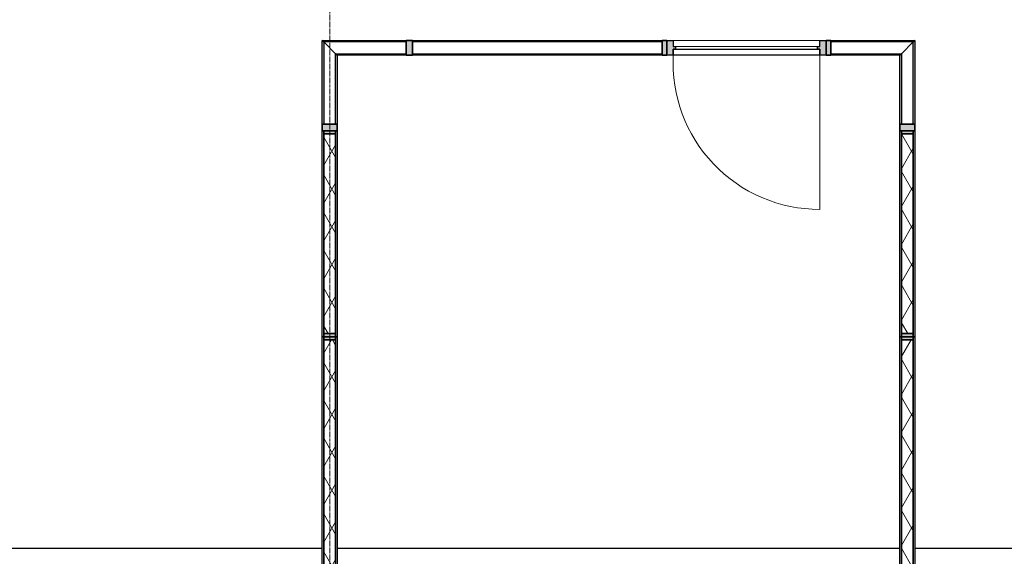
# Model space of a CAD drawing. Header units: millimetres. Extents: x 3625 to 92626, y -20577 to 42628.
# Tile 51 of 256: x 35045 to 41292, y 19768 to 23174. Entities that reach past the tile are written whole.
import ezdxf

# ---------------------------------------------------------------- set-up
doc = ezdxf.new("R2010")
doc.units = ezdxf.units.MM
doc.linetypes.add('stramien', pattern=[22.225, 12.7, -3.175, 3.175, -3.175])
for name, color, linetype, lineweight in [('A-CLNG-SUSP', 5, 'Continuous', 25), ('A-GENM', 6, 'Continuous', 18), ('A-GLAZ', 6, 'Continuous', 18), ('A-GLAZ-CWMG', 3, 'Continuous', 18), ('S-GRID', 1, 'Continuous', 18)]:
    doc.layers.add(name, color=color, linetype=linetype, lineweight=lineweight)

# ---------------------------------------------------------------- blocks, each defined once
blk = doc.blocks.new('22_KA_systeempanel_dicht - staal-7491714-Plotview plafond tweede verdieping - 1 op 100')
at = {"layer": 'A-GLAZ'}
h = blk.add_hatch(color=256, dxfattribs=at)
h.paths.add_polyline_path([(-794.5, 37.5), (-794.5, -37.5), (-774.5, -37.5), (-774.5, 37.5)], flags=0)
h.paths.add_polyline_path([(774.5, -37.5), (794.5, -37.5), (794.5, 37.5), (774.5, 37.5)], flags=0)
h = blk.add_hatch(dxfattribs=at)
h.set_pattern_fill('FP_83', color=256, style=0, pattern_type=2)
h.set_pattern_definition([(330, (6627.4, 10016.6), (60, 103.923), []), (30, (6627.4, 10016.6), (-60, 103.923), [])])
h.paths.add_polyline_path([(-774.5, -37.5), (774.5, -37.5), (774.5, 37.5), (-774.5, 37.5)], flags=0)
at = {"layer": 'A-GLAZ', "lineweight": 25}
for p, q in [((-794.5, 47.5), (794.5, 47.5)), ((-794.5, 37.5), (-794.5, 47.5)), ((794.5, 37.5), (-794.5, 37.5)), ((-794.5, 37.5), (-774.5, 37.5)), ((-794.5, -37.5), (-794.5, 37.5)), ((-774.5, -37.5), (-774.5, 37.5)), ((-774.5, 37.5), (774.5, 37.5)), ((-774.5, 37.5), (-774.5, -37.5)), ((774.5, 37.5), (774.5, -37.5)), ((774.5, 37.5), (794.5, 37.5)), ((774.5, -37.5), (774.5, 37.5)), ((794.5, 47.5), (794.5, 37.5)), ((794.5, 37.5), (794.5, -37.5)), ((-794.5, -47.5), (-794.5, -37.5)), ((-794.5, -37.5), (794.5, -37.5)), ((-774.5, -37.5), (-794.5, -37.5)), ((794.5, -47.5), (-794.5, -47.5)), ((774.5, -37.5), (-774.5, -37.5)), ((794.5, -37.5), (774.5, -37.5)), ((794.5, -37.5), (794.5, -47.5))]:
    blk.add_line(p, q, dxfattribs=at)
blk = doc.blocks.new('22_KA_systeempanel_interline_dubbelglas_horizontaal_hoek - paneel_boven-7487340-Plotview plafond tweede verdieping - 1 op 100')
at = {"layer": 'A-GLAZ'}
for points in [[(290.15, 47.5), (-242.65, 47.5), (-242.65, 37.5), (280.15, 37.5)], [(205.15, -37.5), (-242.65, -37.5), (-242.65, -47.5), (195.15, -47.5)]]:
    blk.add_hatch(color=256, dxfattribs=at).paths.add_polyline_path(points, flags=0)
at = {"layer": 'A-GLAZ', "lineweight": 25}
for p, q in [((-242.65, 47.5), (290.15, 47.5)), ((-242.65, 37.5), (-242.65, 47.5)), ((280.15, 37.5), (-242.65, 37.5)), ((290.15, 47.5), (280.15, 37.5)), ((-242.65, -47.5), (-242.65, -37.5)), ((-242.65, -37.5), (205.15, -37.5)), ((195.15, -47.5), (-242.65, -47.5)), ((205.15, -37.5), (195.15, -47.5))]:
    blk.add_line(p, q, dxfattribs=at)
at = {"layer": 'A-GLAZ'}
blk.add_line((280.15, 37.5), (205.15, -37.5), dxfattribs=at)
blk = doc.blocks.new('Rectangular Mullion - 22_interline_95x41-7485259-Plotview plafond tweede verdieping - 1 op 100')
at = {"layer": 'A-GLAZ-CWMG'}
blk.add_hatch(color=256, dxfattribs=at).paths.add_polyline_path([(20.5, 47.5), (20.5, -47.5), (-20.5, -47.5), (-20.5, 47.5)], flags=0)
at = {"layer": 'A-GLAZ-CWMG', "lineweight": 35}
for p, q in [((20.5, 47.5), (-20.5, 47.5)), ((-20.5, 47.5), (-20.5, -47.5)), ((20.5, -47.5), (20.5, 47.5)), ((-20.5, -47.5), (20.5, -47.5))]:
    blk.add_line(p, q, dxfattribs=at)
blk = doc.blocks.new('22_KA_systeempanel_dicht - staal-7491748-Plotview plafond tweede verdieping - 1 op 100')
at = {"layer": 'A-GLAZ'}
h = blk.add_hatch(color=256, dxfattribs=at)
h.paths.add_polyline_path([(-653.5, -37.5), (-633.5, -37.5), (-633.5, 37.5), (-653.5, 37.5)], flags=0)
h.paths.add_polyline_path([(633.5, 37.5), (633.5, -37.5), (653.5, -37.5), (653.5, 37.5)], flags=0)
h = blk.add_hatch(dxfattribs=at)
h.set_pattern_fill('FP_84', color=256, style=0, pattern_type=2)
h.set_pattern_definition([(330, (5179.4, 10016.6), (60, 103.923), []), (30, (5179.4, 10016.6), (-60, 103.923), [])])
h.paths.add_polyline_path([(-633.5, -37.5), (633.5, -37.5), (633.5, 37.5), (-633.5, 37.5)], flags=0)
at = {"layer": 'A-GLAZ', "lineweight": 25}
for p, q in [((-653.5, 47.5), (653.5, 47.5)), ((-653.5, 37.5), (-653.5, 47.5)), ((653.5, 37.5), (-653.5, 37.5)), ((-653.5, 37.5), (-633.5, 37.5)), ((-653.5, -37.5), (-653.5, 37.5)), ((-633.5, -37.5), (-633.5, 37.5)), ((-633.5, 37.5), (633.5, 37.5)), ((-633.5, 37.5), (-633.5, -37.5)), ((633.5, 37.5), (633.5, -37.5)), ((633.5, 37.5), (653.5, 37.5)), ((633.5, -37.5), (633.5, 37.5)), ((653.5, 47.5), (653.5, 37.5)), ((653.5, 37.5), (653.5, -37.5)), ((-653.5, -47.5), (-653.5, -37.5)), ((-653.5, -37.5), (653.5, -37.5)), ((-633.5, -37.5), (-653.5, -37.5)), ((653.5, -47.5), (-653.5, -47.5)), ((633.5, -37.5), (-633.5, -37.5)), ((653.5, -37.5), (633.5, -37.5)), ((653.5, -37.5), (653.5, -47.5))]:
    blk.add_line(p, q, dxfattribs=at)
blk = doc.blocks.new('22_KA_systeempanel_deur - staal-7815269-Plotview plafond tweede verdieping - 1 op 100')
at = {"layer": 'A-GLAZ'}
h = blk.add_hatch(color=256, dxfattribs=at)
h.paths.add_polyline_path([(-465, 47.5), (-505, 47.5), (-505, -47.5), (-465, -47.5), (-465, -7.5), (-450, -7.5), (-450, 7.5), (-465, 7.5)], flags=0)
h.paths.add_polyline_path([(465, 47.5), (465, 7.5), (450, 7.5), (450, -7.5), (465, -7.5), (465, -47.5), (505, -47.5), (505, 47.5)], flags=0)
for p, q in [((-465, 47.5), (-465, 1025.5)), ((-465, -47.5), (465, -47.5)), ((-450, -7.5), (450, -7.5))]:
    blk.add_line(p, q, dxfattribs=at)
at = {"layer": 'A-GLAZ', "lineweight": 25}
for p, q in [((-505, -47.5), (-505, 47.5)), ((-505, 47.5), (-465, 47.5)), ((-465, 47.5), (-465, 7.5)), ((-465, 47.5), (465, 47.5)), ((-465, 7.5), (-465, 47.5)), ((-465, 7.5), (-450, 7.5)), ((465, 7.5), (-465, 7.5)), ((-450, 7.5), (-450, -7.5)), ((450, -7.5), (450, 7.5)), ((450, 7.5), (465, 7.5)), ((465, 7.5), (465, 47.5)), ((465, 47.5), (505, 47.5)), ((465, 47.5), (465, 7.5)), ((505, 47.5), (505, -47.5)), ((-465, -47.5), (-505, -47.5)), ((-450, -7.5), (-465, -7.5)), ((-465, -7.5), (-465, -47.5)), ((465, -7.5), (450, -7.5)), ((465, -47.5), (465, -7.5)), ((505, -47.5), (465, -47.5))]:
    blk.add_line(p, q, dxfattribs=at)
at = {"layer": 'A-GLAZ'}
blk.add_arc((-463.8, 95.5), 930, 357.04383, 90.07624, dxfattribs=at)
blk = doc.blocks.new('22_KA_systeempanel_interline_dubbelglas_horizontaal_hoek - paneel_boven-7491778-Plotview plafond tweede verdieping - 1 op 100')
at = {"layer": 'A-GLAZ'}
for points in [[(280.4, 37.5), (290.4, 47.5), (-242.9, 47.5), (-242.9, 37.5), (243.2, 37.5)], [(195.4, -47.5), (205.4, -37.5), (-242.9, -37.5), (-242.9, -47.5)]]:
    blk.add_hatch(color=256, dxfattribs=at).paths.add_polyline_path(points, flags=0)
at = {"layer": 'A-GLAZ', "lineweight": 25}
for p, q in [((-242.9, 47.5), (290.4, 47.5)), ((-242.9, 37.5), (-242.9, 47.5)), ((280.4, 37.5), (-242.9, 37.5)), ((290.4, 47.5), (280.4, 37.5)), ((-242.9, -47.5), (-242.9, -37.5)), ((-242.9, -37.5), (205.4, -37.5)), ((195.4, -47.5), (-242.9, -47.5)), ((205.4, -37.5), (195.4, -47.5))]:
    blk.add_line(p, q, dxfattribs=at)
at = {"layer": 'A-GLAZ'}
blk.add_line((280.4, 37.5), (205.4, -37.5), dxfattribs=at)
blk = doc.blocks.new('22_KA_systeempanel_interline_dubbelglas_horizontaal - paneel_boven-7772559-Plotview plafond tweede verdieping - 1 op 100')
at = {"layer": 'A-GLAZ'}
for points in [[(-791.8, 47.5), (-791.8, 37.5), (791.8, 37.5), (791.8, 47.5), (-290.8, 47.5)], [(-791.8, -37.5), (-791.8, -47.5), (791.8, -47.5), (791.8, -37.5), (-290.8, -37.5)]]:
    blk.add_hatch(color=256, dxfattribs=at).paths.add_polyline_path(points, flags=0)
at = {"layer": 'A-GLAZ', "lineweight": 25}
for p, q in [((-791.8, 47.5), (791.8, 47.5)), ((-791.8, 37.5), (-791.8, 47.5)), ((791.8, 37.5), (-791.8, 37.5)), ((791.8, 47.5), (791.8, 37.5)), ((-791.8, -47.5), (-791.8, -37.5)), ((-791.8, -37.5), (791.8, -37.5)), ((791.8, -47.5), (-791.8, -47.5)), ((791.8, -37.5), (791.8, -47.5))]:
    blk.add_line(p, q, dxfattribs=at)
blk = doc.blocks.new('22_KA_systeempanel_interline_dubbelglas_horizontaal_hoek - paneel_boven-7487352-Plotview plafond tweede verdieping - 1 op 100')
at = {"layer": 'A-GLAZ'}
for points in [[(205.15, 37.5), (195.15, 47.5), (-242.65, 47.5), (-242.65, 37.5)], [(290.15, -47.5), (280.15, -37.5), (-242.65, -37.5), (-242.65, -47.5)]]:
    blk.add_hatch(color=256, dxfattribs=at).paths.add_polyline_path(points, flags=0)
at = {"layer": 'A-GLAZ', "lineweight": 25}
for p, q in [((-242.65, 47.5), (195.15, 47.5)), ((-242.65, 37.5), (-242.65, 47.5)), ((205.15, 37.5), (-242.65, 37.5)), ((195.15, 47.5), (205.15, 37.5)), ((-242.65, -47.5), (-242.65, -37.5)), ((-242.65, -37.5), (280.15, -37.5)), ((290.15, -47.5), (-242.65, -47.5)), ((280.15, -37.5), (290.15, -47.5))]:
    blk.add_line(p, q, dxfattribs=at)
at = {"layer": 'A-GLAZ'}
blk.add_line((205.15, 37.5), (280.15, -37.5), dxfattribs=at)
blk = doc.blocks.new('Rectangular Mullion - 22_interline_95x41-7485380-Plotview plafond tweede verdieping - 1 op 100')
at = {"layer": 'A-GLAZ-CWMG'}
blk.add_hatch(color=256, dxfattribs=at).paths.add_polyline_path([(20.5, -47.5), (-20.5, -47.5), (-20.5, 47.5), (20.5, 47.5)], flags=0)
at = {"layer": 'A-GLAZ-CWMG', "lineweight": 35}
for p, q in [((20.5, 47.5), (-20.5, 47.5)), ((-20.5, 47.5), (-20.5, -47.5)), ((20.5, -47.5), (20.5, 47.5)), ((-20.5, -47.5), (20.5, -47.5))]:
    blk.add_line(p, q, dxfattribs=at)
blk = doc.blocks.new('Rectangular Mullion - 22_interline_95x30-7485334-Plotview plafond tweede verdieping - 1 op 100')
at = {"layer": 'A-GLAZ-CWMG'}
blk.add_hatch(color=256, dxfattribs=at).paths.add_polyline_path([(15, 47.5), (15, -47.5), (-15, -47.5), (-15, 47.5)], flags=0)
at = {"layer": 'A-GLAZ-CWMG', "lineweight": 35}
for p, q in [((15, 47.5), (-15, 47.5)), ((-15, 47.5), (-15, -47.5)), ((15, -47.5), (15, 47.5)), ((-15, -47.5), (15, -47.5))]:
    blk.add_line(p, q, dxfattribs=at)
blk = doc.blocks.new('22_KA_systeempanel_dicht - staal-7491719-Plotview plafond tweede verdieping - 1 op 100')
at = {"layer": 'A-GLAZ'}
h = blk.add_hatch(color=256, dxfattribs=at)
h.paths.add_polyline_path([(-794.5, 37.5), (-794.5, -37.5), (-774.5, -37.5), (-774.5, 37.5)], flags=0)
h.paths.add_polyline_path([(774.5, -0.3), (774.5, -37.5), (794.5, -37.5), (794.5, 37.5), (774.5, 37.5)], flags=0)
h = blk.add_hatch(dxfattribs=at)
h.set_pattern_fill('FP_85', color=256, style=0, pattern_type=2)
h.set_pattern_definition([(330, (6627.4, 13682.25), (60, 103.92305), []), (30, (6627.4, 13682.25), (-60, 103.92305), [])])
h.paths.add_polyline_path([(-774.5, -37.5), (774.5, -37.5), (774.5, 37.5), (-774.5, 37.5), (-774.5, -0.3)], flags=0)
at = {"layer": 'A-GLAZ', "lineweight": 25}
for p, q in [((-794.5, 47.5), (794.5, 47.5)), ((-794.5, 37.5), (-794.5, 47.5)), ((794.5, 37.5), (-794.5, 37.5)), ((-794.5, -37.5), (-794.5, 37.5)), ((-794.5, 37.5), (-774.5, 37.5)), ((-774.5, 37.5), (774.5, 37.5)), ((-774.5, -37.5), (-774.5, 37.5)), ((-774.5, 37.5), (-774.5, -37.5)), ((774.5, 37.5), (774.5, -37.5)), ((774.5, -37.5), (774.5, 37.5)), ((774.5, 37.5), (794.5, 37.5)), ((794.5, 47.5), (794.5, 37.5)), ((794.5, 37.5), (794.5, -37.5)), ((-794.5, -47.5), (-794.5, -37.5)), ((-794.5, -37.5), (794.5, -37.5)), ((-774.5, -37.5), (-794.5, -37.5)), ((794.5, -47.5), (-794.5, -47.5)), ((774.5, -37.5), (-774.5, -37.5)), ((794.5, -37.5), (774.5, -37.5)), ((794.5, -37.5), (794.5, -47.5))]:
    blk.add_line(p, q, dxfattribs=at)
blk = doc.blocks.new('22_KA_systeempanel_dicht - staal-7491763-Plotview plafond tweede verdieping - 1 op 100')
at = {"layer": 'A-GLAZ'}
h = blk.add_hatch(color=256, dxfattribs=at)
h.paths.add_polyline_path([(-653.5, -0.3), (-653.5, -37.5), (-633.5, -37.5), (-633.5, 37.5), (-653.5, 37.5)], flags=0)
h.paths.add_polyline_path([(633.5, -37.5), (653.5, -37.5), (653.5, 37.5), (633.5, 37.5), (633.5, -0.3)], flags=0)
h = blk.add_hatch(dxfattribs=at)
h.set_pattern_fill('FP_86', color=256, style=0, pattern_type=2)
h.set_pattern_definition([(330, (5179.4, 13682.25), (60, 103.92305), []), (30, (5179.4, 13682.25), (-60, 103.92305), [])])
h.paths.add_polyline_path([(-633.5, -37.5), (633.5, -37.5), (633.5, 37.5), (-633.5, 37.5), (-633.5, -0.3)], flags=0)
at = {"layer": 'A-GLAZ', "lineweight": 25}
for p, q in [((-653.5, 47.5), (653.5, 47.5)), ((-653.5, 37.5), (-653.5, 47.5)), ((653.5, 37.5), (-653.5, 37.5)), ((-653.5, -37.5), (-653.5, 37.5)), ((-653.5, 37.5), (-633.5, 37.5)), ((-633.5, 37.5), (633.5, 37.5)), ((-633.5, -37.5), (-633.5, 37.5)), ((-633.5, 37.5), (-633.5, -37.5)), ((633.5, 37.5), (633.5, -37.5)), ((633.5, -37.5), (633.5, 37.5)), ((633.5, 37.5), (653.5, 37.5)), ((653.5, 47.5), (653.5, 37.5)), ((653.5, 37.5), (653.5, -37.5)), ((-653.5, -47.5), (-653.5, -37.5)), ((-653.5, -37.5), (653.5, -37.5)), ((-633.5, -37.5), (-653.5, -37.5)), ((653.5, -47.5), (-653.5, -47.5)), ((633.5, -37.5), (-633.5, -37.5)), ((653.5, -37.5), (633.5, -37.5)), ((653.5, -37.5), (653.5, -47.5))]:
    blk.add_line(p, q, dxfattribs=at)

msp = doc.modelspace()

# ---------------------------------------------------------------- linework, layer by layer
at = {"layer": 'A-CLNG-SUSP'}
for p, q in [((36964.2, 19818.2), (32139.7, 19818.2)), ((40629.8, 19818.2), (37059.2, 19818.2)), ((54717.4, 19818.2), (40724.8, 19818.2))]:
    msp.add_line(p, q, dxfattribs=at)
at = {"layer": 'A-GENM'}
for p, q in [((32139.7, 19818.2), (36964.2, 19818.2)), ((37059.2, 19818.2), (40629.8, 19818.2)), ((40724.8, 19818.2), (54717.4, 19818.2))]:
    msp.add_line(p, q, dxfattribs=at)
at = {"layer": 'S-GRID', "linetype": 'stramien'}
msp.add_line((37011.7, 41627.6), (37011.7, -3246.7), dxfattribs=at)

# ---------------------------------------------------------------- block references
at = {"layer": 'A-GLAZ'}
for name, p, rotation in [('22_KA_systeempanel_interline_dubbelglas_horizontaal_hoek - paneel_boven-7487340-Plotview plafond tweede verdieping - 1 op 100', (37011.7, 22752.9), 89.99999999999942), ('22_KA_systeempanel_interline_dubbelglas_horizontaal_hoek - paneel_boven-7487352-Plotview plafond tweede verdieping - 1 op 100', (37254.3, 22995.5), 180), ('22_KA_systeempanel_interline_dubbelglas_horizontaal - paneel_boven-7772559-Plotview plafond tweede verdieping - 1 op 100', (38329.8, 22995.5), 180), ('22_KA_systeempanel_deur - staal-7815269-Plotview plafond tweede verdieping - 1 op 100', (39656.5, 22995.5), 180), ('22_KA_systeempanel_interline_dubbelglas_horizontaal_hoek - paneel_boven-7487352-Plotview plafond tweede verdieping - 1 op 100', (40677.3, 22752.9), 89.99999999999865), ('22_KA_systeempanel_dicht - staal-7491748-Plotview plafond tweede verdieping - 1 op 100', (37011.7, 21815.7), 89.99999999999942), ('22_KA_systeempanel_dicht - staal-7491763-Plotview plafond tweede verdieping - 1 op 100', (40677.3, 21815.7), 89.99999999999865), ('22_KA_systeempanel_dicht - staal-7491714-Plotview plafond tweede verdieping - 1 op 100', (37011.7, 20367.7), 89.99999999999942), ('22_KA_systeempanel_dicht - staal-7491719-Plotview plafond tweede verdieping - 1 op 100', (40677.3, 20367.7), 89.99999999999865)]:
    msp.add_blockref(name, p, dxfattribs=dict(at, rotation=rotation))
msp.add_blockref('22_KA_systeempanel_interline_dubbelglas_horizontaal_hoek - paneel_boven-7491778-Plotview plafond tweede verdieping - 1 op 100', (40434.4, 22995.5), dxfattribs=at)
at = {"layer": 'A-GLAZ-CWMG', "extrusion": (0, 0, -1)}
for name, p in [('Rectangular Mullion - 22_interline_95x41-7485380-Plotview plafond tweede verdieping - 1 op 100', (-37517.5, 22995.5)), ('Rectangular Mullion - 22_interline_95x30-7485334-Plotview plafond tweede verdieping - 1 op 100', (-39136.5, 22995.5)), ('Rectangular Mullion - 22_interline_95x30-7485334-Plotview plafond tweede verdieping - 1 op 100', (-40176.5, 22995.5))]:
    msp.add_blockref(name, p, dxfattribs=at)
for name, p, rotation in [('Rectangular Mullion - 22_interline_95x41-7485259-Plotview plafond tweede verdieping - 1 op 100', (-37011.7, 22489.7), 90.00000000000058), ('Rectangular Mullion - 22_interline_95x41-7485380-Plotview plafond tweede verdieping - 1 op 100', (-40677.3, 22489.7), 90.00000000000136)]:
    msp.add_blockref(name, p, dxfattribs=dict(at, rotation=rotation))

doc.saveas('drawing.dxf')
